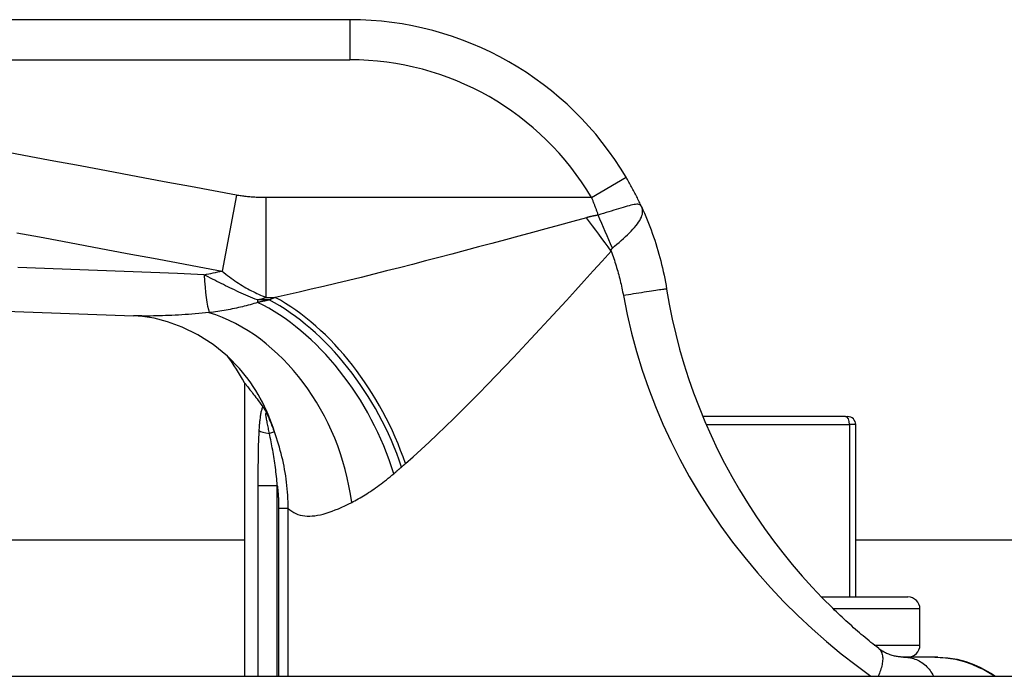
# Model space of a CAD drawing. Header units: inches. Extents: x 17 to 570, y 51 to 268.
# Tile 3 of 256: x 17.868 to 18.835, y 51.746 to 52.391. Entities that reach past the tile are written whole.
import ezdxf

# ---------------------------------------------------------------- set-up
doc = ezdxf.new("R2010")
doc.units = ezdxf.units.IN
doc.header["$MEASUREMENT"] = 0
doc.layers.add('Visible Edges(ANSI)', color=7, linetype='Continuous', lineweight=25)
doc.layers.add('Visible Tangent Edges(ANSI)', color=7, linetype='Continuous', lineweight=25)

msp = doc.modelspace()

# ---------------------------------------------------------------- linework, layer by layer
at = {"layer": 'Visible Edges(ANSI)'}
for p, q in [((18.19234, 52.3913), (17.54328, 52.3913)), ((18.0889, 52.03467), (18.0889, 51.74642)), ((18.10627, 52.01197), (18.10683, 52.01121)), ((18.67898, 52.00154), (18.53871, 52.00154)), ((18.67898, 52.00154), (18.68099, 52.00154)), ((18.68886, 51.82437), (18.68886, 51.99367)), ((17.17103, 51.88042), (18.0889, 51.88042)), ((18.68886, 51.88042), (20.20866, 51.88042)), ((18.65513, 51.82437), (18.74013, 51.82437)), ((18.75194, 51.77713), (18.75194, 51.81256)), ((18.76657, 51.76532), (18.73574, 51.76532)), ((18.76938, 51.76532), (18.76656, 51.76532)), ((17.17103, 51.74642), (19.72903, 51.74642))]:
    msp.add_line(p, q, dxfattribs=at)
at = {"layer": 'Visible Edges(ANSI)', "flags": 128}
for points in [[(18.47856, 52.20778), (18.47801, 52.20898), (18.47745, 52.21017), (18.47689, 52.21137), (18.47631, 52.21257), (18.47573, 52.21378), (18.47515, 52.21498), (18.47455, 52.21619), (18.47395, 52.2174), (18.47334, 52.21861), (18.47273, 52.21982), (18.4721, 52.22103), (18.47147, 52.22223), (18.47084, 52.22344), (18.4702, 52.22465), (18.46955, 52.22585), (18.4689, 52.22706), (18.46824, 52.22826), (18.46758, 52.22946), (18.46691, 52.23065), (18.46624, 52.23185), (18.46556, 52.23304), (18.46487, 52.23422), (18.46419, 52.2354), (18.4635, 52.23658)], [(18.47856, 52.20778), (18.48002, 52.20456), (18.48145, 52.20131), (18.48284, 52.19805), (18.48419, 52.19477), (18.48551, 52.19147), (18.48679, 52.18815), (18.48803, 52.18483), (18.48923, 52.18149), (18.4904, 52.17813), (18.49153, 52.17476), (18.49262, 52.17138), (18.49367, 52.16799), (18.49468, 52.16459), (18.49566, 52.16117), (18.49659, 52.15775), (18.49749, 52.15432), (18.49835, 52.15088), (18.49917, 52.14744), (18.49995, 52.14398), (18.50069, 52.14052), (18.50139, 52.13706), (18.50205, 52.13359), (18.50268, 52.13012), (18.50326, 52.12665)], [(17.42361, 52.11933), (17.70165, 52.11063), (17.97981, 52.1005)], [(18.50326, 52.12665), (18.50586, 52.11182), (18.50886, 52.09707), (18.51226, 52.08239), (18.51605, 52.0678), (18.52023, 52.05332), (18.52479, 52.03895), (18.52973, 52.02471), (18.53506, 52.01061), (18.54076, 51.99665), (18.54684, 51.98286), (18.55328, 51.96923), (18.56008, 51.95579), (18.56724, 51.94253), (18.57474, 51.92948), (18.58258, 51.91665), (18.59075, 51.90404), (18.59925, 51.89167), (18.60807, 51.87954), (18.61719, 51.86767), (18.62658, 51.8561), (18.63621, 51.84485), (18.64606, 51.83394), (18.65609, 51.82339), (18.66628, 51.81321)], [(18.08401, 52.04863), (18.07207, 52.06091), (18.05819, 52.07226), (18.0431, 52.08192), (18.02779, 52.08942), (18.01319, 52.09471), (18.00007, 52.09802), (17.98887, 52.0998), (17.97981, 52.1005)], [(18.0889, 52.03467), (18.08893, 52.03463), (18.08902, 52.03451), (18.08918, 52.0343), (18.08941, 52.03402), (18.0897, 52.03365), (18.09005, 52.03321), (18.09046, 52.03268), (18.09094, 52.03208), (18.09148, 52.0314), (18.09207, 52.03064), (18.09273, 52.0298), (18.09344, 52.02889), (18.09422, 52.0279), (18.09505, 52.02683), (18.09593, 52.02568), (18.09687, 52.02446), (18.09786, 52.02316), (18.09891, 52.02179), (18.10001, 52.02034), (18.10116, 52.01881), (18.10237, 52.01721), (18.10362, 52.01554), (18.10492, 52.0138), (18.10627, 52.01197)], [(18.10683, 52.01121), (18.10698, 52.011), (18.10714, 52.01078), (18.10731, 52.01054), (18.10748, 52.01029), (18.10765, 52.01002), (18.10784, 52.00974), (18.10803, 52.00944), (18.10822, 52.00912), (18.10842, 52.00879), (18.10863, 52.00845), (18.10883, 52.0081), (18.10904, 52.00774), (18.10925, 52.00738), (18.10945, 52.00701), (18.10965, 52.00664), (18.10985, 52.00627), (18.11005, 52.0059), (18.11025, 52.00553), (18.11045, 52.00515), (18.11064, 52.00478), (18.11084, 52.0044), (18.11103, 52.00402), (18.11122, 52.00364), (18.11141, 52.00326)], [(18.71143, 51.77372), (18.70953, 51.77522), (18.70763, 51.77673), (18.70573, 51.77826), (18.70383, 51.77979), (18.70194, 51.78133), (18.70006, 51.78288), (18.69817, 51.78445), (18.69628, 51.78604), (18.6944, 51.78763), (18.69251, 51.78925), (18.69062, 51.79087), (18.68873, 51.79252), (18.68684, 51.79417), (18.68495, 51.79584), (18.68307, 51.79752), (18.68119, 51.79922), (18.67931, 51.80093), (18.67744, 51.80264), (18.67557, 51.80438), (18.6737, 51.80612), (18.67184, 51.80787), (18.66998, 51.80964), (18.66813, 51.81142), (18.66628, 51.81321)], [(18.73574, 51.76532), (18.73506, 51.76532), (18.73433, 51.76534), (18.73356, 51.76538), (18.73275, 51.76543), (18.73189, 51.76551), (18.73099, 51.76561), (18.73006, 51.76573), (18.72908, 51.76589), (18.72806, 51.76607), (18.72701, 51.7663), (18.72593, 51.76656), (18.72482, 51.76686), (18.72369, 51.76721), (18.72255, 51.76759), (18.7214, 51.76802), (18.72027, 51.76849), (18.71913, 51.76899), (18.718, 51.76954), (18.71688, 51.77013), (18.71577, 51.77076), (18.71466, 51.77144), (18.71357, 51.77215), (18.71249, 51.77291), (18.71143, 51.77372)], [(18.76656, 51.76532), (18.77712, 51.76471), (18.78673, 51.76311), (18.79529, 51.76087), (18.80282, 51.75826), (18.80922, 51.75557), (18.81454, 51.75303), (18.81973, 51.7502), (18.8259, 51.74642)], [(18.76937, 51.76532), (18.77931, 51.76473), (18.7886, 51.76316), (18.79707, 51.76085), (18.80473, 51.75804), (18.81154, 51.75495), (18.81731, 51.75192), (18.8221, 51.74908), (18.82616, 51.74642)]]:
    msp.add_lwpolyline(points, dxfattribs=at)
at = {"layer": 'Visible Edges(ANSI)'}
for centre, radius, start, end in [((18.19234, 52.07634), 0.31496, 30.58054, 90), ((17.91532, 51.94181), 0.19685, 28.14624, 37.25047), ((18.68099, 51.99367), 0.00787, 0, 90), ((18.74013, 51.81256), 0.01181, 0, 90), ((18.74013, 51.77713), 0.01181, 270, 0)]:
    msp.add_arc(centre, radius, start, end, dxfattribs=at)
at = {"layer": 'Visible Tangent Edges(ANSI)'}
for p, q in [((18.19234, 52.3913), (18.19234, 52.35193)), ((17.54328, 52.35193), (18.19234, 52.35193)), ((18.4296, 52.21655), (18.4635, 52.23658)), ((18.08087, 52.21897), (18.06693, 52.14442)), ((18.4296, 52.21655), (18.10991, 52.21655)), ((18.10991, 52.21655), (18.10991, 52.11859)), ((18.10174, 52.11605), (18.10174, 52.11359)), ((18.11318, 52.11605), (18.10174, 52.11605)), ((18.10991, 52.11859), (18.11904, 52.11859)), ((18.54204, 51.99367), (18.68283, 51.99367)), ((18.68886, 51.99367), (18.68283, 51.99367)), ((18.68283, 51.99367), (18.68283, 51.82437)), ((18.11825, 51.98652), (18.1134, 51.98474)), ((18.10204, 51.93382), (18.12105, 51.93382)), ((18.10204, 51.93382), (18.10204, 51.74642)), ((18.12105, 51.74642), (18.12105, 51.93382)), ((18.13172, 51.91138), (18.12237, 51.91138)), ((18.12237, 51.91138), (18.12237, 51.74642)), ((18.13172, 51.74642), (18.13172, 51.91138)), ((18.75194, 51.81256), (18.66695, 51.81256)), ((18.70713, 51.77713), (18.75194, 51.77713))]:
    msp.add_line(p, q, dxfattribs=at)
at = {"layer": 'Visible Tangent Edges(ANSI)', "flags": 128}
for points in [[(18.08087, 52.21897), (18.0584, 52.22317), (18.03594, 52.22737), (18.01356, 52.23155), (17.99118, 52.23573), (17.96879, 52.23992), (17.94639, 52.24411), (17.92399, 52.24829), (17.9016, 52.25248), (17.8792, 52.25666), (17.85681, 52.26085)], [(18.10991, 52.21655), (18.1087, 52.21655), (18.10748, 52.21656), (18.10627, 52.21658), (18.10506, 52.21661), (18.10385, 52.21664), (18.10264, 52.21668), (18.10143, 52.21673), (18.10023, 52.21679), (18.09902, 52.21685), (18.09781, 52.21693), (18.0966, 52.21701), (18.09539, 52.2171), (18.09418, 52.2172), (18.09297, 52.21731), (18.09176, 52.21742), (18.09055, 52.21755), (18.08933, 52.21769), (18.08812, 52.21784), (18.08691, 52.218), (18.0857, 52.21817), (18.08449, 52.21835), (18.08328, 52.21855), (18.08207, 52.21875), (18.08087, 52.21897)], [(18.4296, 52.21655), (18.42988, 52.21584), (18.43015, 52.21514), (18.43043, 52.21443), (18.43071, 52.21372), (18.43098, 52.21301), (18.43125, 52.2123), (18.43153, 52.21158), (18.4318, 52.21087), (18.43207, 52.21016), (18.43234, 52.20944), (18.43261, 52.20872), (18.43288, 52.20801), (18.43314, 52.20729), (18.43341, 52.20657), (18.43367, 52.20585), (18.43394, 52.20513), (18.4342, 52.20441), (18.43446, 52.20369), (18.43472, 52.20296), (18.43498, 52.20224), (18.43524, 52.20152), (18.4355, 52.20079), (18.43576, 52.20007), (18.43601, 52.19934)], [(18.47856, 52.20778), (18.4781, 52.20856), (18.47753, 52.20916), (18.47683, 52.20958), (18.476, 52.20984), (18.47505, 52.20997), (18.47397, 52.20997), (18.47275, 52.20987), (18.4714, 52.20967), (18.4699, 52.2094), (18.46827, 52.20905), (18.46651, 52.20863), (18.46464, 52.20814), (18.46266, 52.20759), (18.46057, 52.20699), (18.45839, 52.20634), (18.45612, 52.20565), (18.45377, 52.20493), (18.45135, 52.20418), (18.44889, 52.2034), (18.44637, 52.20261), (18.4438, 52.2018), (18.44121, 52.20098), (18.43861, 52.20016), (18.43601, 52.19934)], [(18.45006, 52.16696), (18.45224, 52.16883), (18.45442, 52.17072), (18.45659, 52.1726), (18.45872, 52.17449), (18.4608, 52.17636), (18.46283, 52.17822), (18.46479, 52.18006), (18.46668, 52.1819), (18.46848, 52.18371), (18.47018, 52.18551), (18.47177, 52.18727), (18.47324, 52.18901), (18.47458, 52.19073), (18.47578, 52.19241), (18.47684, 52.19407), (18.47774, 52.19569), (18.47848, 52.19728), (18.47905, 52.19883), (18.47944, 52.20036), (18.47965, 52.20186), (18.47968, 52.20335), (18.47951, 52.20483), (18.47914, 52.20631), (18.47856, 52.20778)], [(18.42454, 52.19684), (18.41126, 52.19319), (18.39798, 52.18955), (18.3847, 52.18592), (18.37143, 52.18231), (18.35817, 52.17871), (18.34495, 52.17513), (18.33176, 52.17158), (18.31861, 52.16806), (18.30551, 52.16457), (18.29247, 52.16111), (18.27949, 52.1577), (18.26658, 52.15432), (18.25375, 52.151), (18.241, 52.14772), (18.22834, 52.1445), (18.21577, 52.14134), (18.2033, 52.13824), (18.19091, 52.1352), (18.17861, 52.13222), (18.16642, 52.12932), (18.15436, 52.1265), (18.14243, 52.12377), (18.13065, 52.12113), (18.11904, 52.11859)], [(18.43601, 52.19934), (18.43551, 52.19926), (18.435, 52.19918), (18.4345, 52.19909), (18.434, 52.199), (18.4335, 52.19891), (18.433, 52.19881), (18.43251, 52.19872), (18.43202, 52.19862), (18.43153, 52.19852), (18.43105, 52.19842), (18.43057, 52.19832), (18.43009, 52.19821), (18.42961, 52.19811), (18.42914, 52.198), (18.42867, 52.19789), (18.4282, 52.19778), (18.42773, 52.19766), (18.42727, 52.19755), (18.42681, 52.19744), (18.42635, 52.19732), (18.42589, 52.1972), (18.42544, 52.19708), (18.42499, 52.19696), (18.42454, 52.19684)], [(17.86527, 52.18211), (17.88766, 52.17792), (17.91006, 52.17374), (17.93245, 52.16955), (17.95485, 52.16537), (17.97725, 52.16118), (17.99962, 52.157), (18.02201, 52.15281), (18.04447, 52.14862), (18.06693, 52.14442)], [(18.24683, 51.95532), (18.25451, 51.96209), (18.2623, 51.96913), (18.27018, 51.97642), (18.27815, 51.98394), (18.28621, 51.99168), (18.29434, 51.99961), (18.30253, 52.00772), (18.31077, 52.01599), (18.31908, 52.02443), (18.32745, 52.03301), (18.33588, 52.04175), (18.34436, 52.05061), (18.35289, 52.05961), (18.36147, 52.06872), (18.37009, 52.07793), (18.37875, 52.08724), (18.38745, 52.09664), (18.39616, 52.10611), (18.40491, 52.11564), (18.41367, 52.12524), (18.42244, 52.13488), (18.43122, 52.14455), (18.44, 52.15426), (18.44878, 52.16399)], [(18.44878, 52.16399), (18.44881, 52.16416), (18.44885, 52.16433), (18.44888, 52.1645), (18.44892, 52.16466), (18.44896, 52.16482), (18.449, 52.16497), (18.44905, 52.16513), (18.44909, 52.16527), (18.44914, 52.16541), (18.44919, 52.16555), (18.44924, 52.16568), (18.44929, 52.16581), (18.44934, 52.16593), (18.4494, 52.16605), (18.44946, 52.16617), (18.44952, 52.16627), (18.44958, 52.16638), (18.44964, 52.16648), (18.4497, 52.16657), (18.44977, 52.16666), (18.44984, 52.16674), (18.44991, 52.16682), (18.44998, 52.16689), (18.45006, 52.16696)], [(18.44878, 52.16399), (18.44943, 52.16221), (18.45008, 52.16042), (18.45071, 52.15864), (18.45133, 52.15685), (18.45193, 52.15505), (18.45252, 52.15326), (18.45309, 52.15145), (18.45366, 52.14965), (18.45421, 52.14784), (18.45474, 52.14603), (18.45526, 52.14421), (18.45577, 52.1424), (18.45626, 52.14057), (18.45674, 52.13875), (18.45721, 52.13692), (18.45766, 52.13509), (18.4581, 52.13326), (18.45852, 52.13142), (18.45893, 52.12959), (18.45933, 52.12775), (18.45971, 52.1259), (18.46008, 52.12406), (18.46044, 52.12221), (18.46078, 52.12036)], [(18.04923, 52.14084), (18.02308, 52.14189), (17.99694, 52.14293), (17.9708, 52.14395), (17.94466, 52.14497), (17.91852, 52.14596), (17.89238, 52.14695), (17.86624, 52.14793)], [(18.10174, 52.11605), (18.0994, 52.11697), (18.09707, 52.11791), (18.09476, 52.11887), (18.09246, 52.11983), (18.09018, 52.12081), (18.08791, 52.12179), (18.08566, 52.12279), (18.08342, 52.1238), (18.08119, 52.12481), (18.07898, 52.12584), (18.07678, 52.12687), (18.07459, 52.12791), (18.07241, 52.12895), (18.07025, 52.13001), (18.0681, 52.13107), (18.06596, 52.13213), (18.06383, 52.1332), (18.06171, 52.13428), (18.0596, 52.13536), (18.05751, 52.13645), (18.05542, 52.13754), (18.05335, 52.13864), (18.05128, 52.13974), (18.04923, 52.14084)], [(18.06693, 52.14442), (18.06873, 52.14291), (18.07053, 52.14144), (18.07233, 52.14003), (18.07413, 52.13865), (18.07593, 52.13732), (18.07773, 52.13603), (18.07952, 52.13478), (18.08131, 52.13357), (18.08311, 52.13239), (18.0849, 52.13125), (18.08668, 52.13015), (18.08847, 52.12908), (18.09026, 52.12804), (18.09204, 52.12704), (18.09383, 52.12607), (18.09561, 52.12513), (18.09739, 52.12421), (18.09918, 52.12333), (18.10096, 52.12247), (18.10275, 52.12164), (18.10454, 52.12084), (18.10633, 52.12006), (18.10812, 52.11931), (18.10991, 52.11859)], [(18.50326, 52.12665), (18.50318, 52.12667), (18.50294, 52.12667), (18.50253, 52.12664), (18.50194, 52.12658), (18.50117, 52.1265), (18.5002, 52.12638), (18.49905, 52.12623), (18.4977, 52.12605), (18.49617, 52.12584), (18.49446, 52.12559), (18.49257, 52.12532), (18.49053, 52.12502), (18.48835, 52.1247), (18.48604, 52.12435), (18.48364, 52.12398), (18.48115, 52.1236), (18.4786, 52.1232), (18.47601, 52.1228), (18.4734, 52.12239), (18.4708, 52.12197), (18.46822, 52.12156), (18.46568, 52.12115), (18.4632, 52.12075), (18.46078, 52.12036)], [(18.46078, 52.12036), (18.46444, 52.10188), (18.46874, 52.08351), (18.47368, 52.06528), (18.47924, 52.04719), (18.48544, 52.02926), (18.49225, 52.01152), (18.49967, 51.99397), (18.5077, 51.97664), (18.51633, 51.95955), (18.52554, 51.94271), (18.53533, 51.92614), (18.54568, 51.90987), (18.55658, 51.89391), (18.56801, 51.87829), (18.57993, 51.86304), (18.59234, 51.84817), (18.6052, 51.83371), (18.61846, 51.8197), (18.63208, 51.80616), (18.64605, 51.7931), (18.66026, 51.78057), (18.67467, 51.7686), (18.68922, 51.75721), (18.70378, 51.74644)], [(18.10174, 52.11359), (18.09993, 52.11302), (18.09809, 52.11247), (18.09625, 52.11193), (18.09438, 52.1114), (18.0925, 52.11088), (18.0906, 52.11038), (18.08869, 52.10989), (18.08676, 52.10941), (18.08482, 52.10895), (18.08286, 52.1085), (18.08089, 52.10806), (18.07891, 52.10764), (18.07691, 52.10722), (18.0749, 52.10683), (18.07288, 52.10644), (18.07084, 52.10607), (18.0688, 52.10571), (18.06674, 52.10537), (18.06467, 52.10504), (18.06259, 52.10472), (18.0605, 52.10441), (18.05841, 52.10412), (18.0563, 52.10383), (18.05419, 52.10357)], [(18.11318, 52.11605), (18.1127, 52.11594), (18.11222, 52.11584), (18.11175, 52.11573), (18.11127, 52.11563), (18.11079, 52.11553), (18.11031, 52.11542), (18.10983, 52.11532), (18.10935, 52.11522), (18.10887, 52.11511), (18.1084, 52.11501), (18.10792, 52.11491), (18.10744, 52.11481), (18.10696, 52.1147), (18.10649, 52.1146), (18.10601, 52.1145), (18.10554, 52.1144), (18.10506, 52.1143), (18.10459, 52.1142), (18.10411, 52.11409), (18.10364, 52.11399), (18.10316, 52.11389), (18.10269, 52.11379), (18.10221, 52.11369), (18.10174, 52.11359)], [(18.11904, 52.11859), (18.11879, 52.11848), (18.11855, 52.11838), (18.1183, 52.11827), (18.11806, 52.11816), (18.11781, 52.11806), (18.11757, 52.11795), (18.11732, 52.11785), (18.11708, 52.11774), (18.11684, 52.11763), (18.11659, 52.11753), (18.11635, 52.11742), (18.1161, 52.11732), (18.11586, 52.11721), (18.11562, 52.11711), (18.11537, 52.117), (18.11513, 52.11689), (18.11489, 52.11679), (18.11464, 52.11668), (18.1144, 52.11658), (18.11416, 52.11647), (18.11391, 52.11636), (18.11367, 52.11626), (18.11343, 52.11615), (18.11318, 52.11605)], [(18.05419, 52.10357), (18.05073, 52.10325), (18.04729, 52.10295), (18.04387, 52.10267), (18.04049, 52.10239), (18.03713, 52.10213), (18.0338, 52.10189), (18.03051, 52.10166), (18.02724, 52.10145), (18.024, 52.10125), (18.0208, 52.10107), (18.01763, 52.10091), (18.0145, 52.10076), (18.0114, 52.10063), (18.00833, 52.10052), (18.00531, 52.10043), (18.00232, 52.10035), (17.99937, 52.1003), (17.99645, 52.10027), (17.99358, 52.10025), (17.99074, 52.10026), (17.98794, 52.10029), (17.98519, 52.10033), (17.98247, 52.10041), (17.97979, 52.1005)], [(18.10683, 52.01121), (18.10653, 52.01061), (18.10624, 52.00994), (18.10597, 52.0092), (18.10572, 52.00841), (18.10548, 52.00756), (18.10526, 52.00668), (18.10506, 52.00577), (18.10487, 52.00483), (18.10469, 52.00387), (18.10452, 52.00289), (18.10437, 52.00189), (18.10422, 52.00087), (18.10408, 51.99984), (18.10395, 51.99879), (18.10383, 51.99773), (18.10372, 51.99666), (18.10361, 51.99558), (18.10351, 51.99449), (18.10341, 51.9934), (18.10332, 51.9923), (18.10324, 51.99119), (18.10316, 51.99009), (18.10308, 51.98898), (18.10301, 51.98788)], [(18.1134, 51.98474), (18.11311, 51.98612), (18.11283, 51.9875), (18.11255, 51.98886), (18.11227, 51.9902), (18.112, 51.99153), (18.11173, 51.99283), (18.11147, 51.9941), (18.11122, 51.99534), (18.11098, 51.99654), (18.11076, 51.99771), (18.11055, 51.99883), (18.11036, 51.9999), (18.11019, 52.00091), (18.11006, 52.00185), (18.10996, 52.0027), (18.1099, 52.00343), (18.10989, 52.00403), (18.10994, 52.00446), (18.11005, 52.00473), (18.11022, 52.00479), (18.11045, 52.00466), (18.11073, 52.00435), (18.11106, 52.00387), (18.11141, 52.00326)], [(18.11825, 51.98652), (18.118, 51.98722), (18.11774, 51.98793), (18.11748, 51.98863), (18.11721, 51.98934), (18.11694, 51.99004), (18.11667, 51.99074), (18.1164, 51.99144), (18.11613, 51.99215), (18.11585, 51.99285), (18.11557, 51.99355), (18.11529, 51.99425), (18.11501, 51.99494), (18.11472, 51.99564), (18.11443, 51.99634), (18.11414, 51.99703), (18.11385, 51.99773), (18.11355, 51.99842), (18.11325, 51.99912), (18.11295, 51.99981), (18.11265, 52.0005), (18.11234, 52.00119), (18.11203, 52.00188), (18.11172, 52.00257), (18.11141, 52.00326)], [(18.10301, 51.98788), (18.10289, 51.98566), (18.10277, 51.98344), (18.10267, 51.98121), (18.10258, 51.97897), (18.1025, 51.97673), (18.10243, 51.97448), (18.10237, 51.97222), (18.10232, 51.96997), (18.10227, 51.96771), (18.10223, 51.96545), (18.10219, 51.96319), (18.10216, 51.96093), (18.10214, 51.95868), (18.10212, 51.95642), (18.1021, 51.95416), (18.10208, 51.9519), (18.10207, 51.94964), (18.10206, 51.94738), (18.10205, 51.94512), (18.10205, 51.94286), (18.10205, 51.9406), (18.10204, 51.93834), (18.10204, 51.93608), (18.10204, 51.93382)], [(18.12105, 51.93382), (18.12087, 51.93605), (18.12067, 51.93828), (18.12046, 51.94051), (18.12023, 51.94272), (18.11999, 51.94493), (18.11973, 51.94713), (18.11946, 51.94932), (18.11918, 51.9515), (18.11888, 51.95368), (18.11858, 51.95584), (18.11826, 51.95799), (18.11793, 51.96013), (18.11759, 51.96226), (18.11724, 51.96438), (18.11688, 51.96648), (18.11652, 51.96858), (18.11614, 51.97066), (18.11576, 51.97273), (18.11537, 51.97477), (18.11498, 51.97681), (18.11459, 51.97882), (18.11419, 51.98082), (18.1138, 51.98279), (18.1134, 51.98474)], [(18.13172, 51.91138), (18.1317, 51.91458), (18.13164, 51.91779), (18.13153, 51.921), (18.13136, 51.9242), (18.13115, 51.9274), (18.13088, 51.9306), (18.13057, 51.93379), (18.1302, 51.93698), (18.12979, 51.94015), (18.12933, 51.94332), (18.12883, 51.94648), (18.12828, 51.94963), (18.12768, 51.95277), (18.12703, 51.9559), (18.12635, 51.95901), (18.12561, 51.96212), (18.12484, 51.96522), (18.12402, 51.9683), (18.12316, 51.97138), (18.12226, 51.97443), (18.12132, 51.97748), (18.12033, 51.98051), (18.11931, 51.98352), (18.11825, 51.98652)], [(18.24296, 51.95194), (18.24312, 51.95208), (18.24328, 51.95222), (18.24345, 51.95236), (18.24361, 51.9525), (18.24377, 51.95264), (18.24393, 51.95278), (18.24409, 51.95292), (18.24425, 51.95306), (18.24441, 51.9532), (18.24457, 51.95334), (18.24473, 51.95349), (18.24489, 51.95363), (18.24505, 51.95377), (18.24522, 51.95391), (18.24538, 51.95405), (18.24554, 51.95419), (18.2457, 51.95433), (18.24586, 51.95447), (18.24602, 51.95461), (18.24619, 51.95475), (18.24635, 51.9549), (18.24651, 51.95504), (18.24667, 51.95518), (18.24683, 51.95532)], [(18.19409, 51.91718), (18.1957, 51.91803), (18.19732, 51.9189), (18.19896, 51.9198), (18.20061, 51.92072), (18.20226, 51.92168), (18.20393, 51.92266), (18.20561, 51.92367), (18.2073, 51.92471), (18.20899, 51.92578), (18.2107, 51.92688), (18.21241, 51.92801), (18.21414, 51.92917), (18.21587, 51.93035), (18.21761, 51.93157), (18.21936, 51.93281), (18.22112, 51.93409), (18.22288, 51.9354), (18.22465, 51.93673), (18.22643, 51.9381), (18.22821, 51.9395), (18.23, 51.94093), (18.2318, 51.94238), (18.2336, 51.94387), (18.2354, 51.94539)], [(18.2354, 51.94539), (18.23571, 51.94566), (18.23603, 51.94593), (18.23634, 51.94619), (18.23665, 51.94646), (18.23697, 51.94673), (18.23728, 51.947), (18.23759, 51.94727), (18.23791, 51.94754), (18.23822, 51.94781), (18.23854, 51.94808), (18.23885, 51.94835), (18.23917, 51.94863), (18.23948, 51.9489), (18.2398, 51.94917), (18.24011, 51.94945), (18.24043, 51.94972), (18.24075, 51.95), (18.24106, 51.95027), (18.24138, 51.95055), (18.2417, 51.95082), (18.24201, 51.9511), (18.24233, 51.95138), (18.24265, 51.95166), (18.24296, 51.95194)], [(18.12105, 51.93382), (18.12116, 51.93288), (18.12126, 51.93195), (18.12136, 51.93102), (18.12145, 51.93009), (18.12154, 51.92915), (18.12163, 51.92822), (18.12171, 51.92729), (18.12178, 51.92635), (18.12185, 51.92542), (18.12192, 51.92448), (18.12198, 51.92354), (18.12204, 51.92261), (18.12209, 51.92167), (18.12214, 51.92074), (18.12219, 51.9198), (18.12223, 51.91887), (18.12226, 51.91793), (18.12229, 51.91699), (18.12232, 51.91606), (18.12234, 51.91512), (18.12235, 51.91418), (18.12237, 51.91325), (18.12237, 51.91231), (18.12237, 51.91138)], [(18.13172, 51.91138), (18.13348, 51.90983), (18.13532, 51.90846), (18.13725, 51.90727), (18.13926, 51.90626), (18.14134, 51.90543), (18.14351, 51.90476), (18.14574, 51.90427), (18.14805, 51.90393), (18.15043, 51.90376), (18.15288, 51.90374), (18.1554, 51.90387), (18.15799, 51.90414), (18.16065, 51.90456), (18.16338, 51.90511), (18.16618, 51.90579), (18.16904, 51.9066), (18.17197, 51.90754), (18.17496, 51.90859), (18.17801, 51.90977), (18.18112, 51.91105), (18.18428, 51.91243), (18.1875, 51.91392), (18.19077, 51.91551), (18.19409, 51.91718)], [(18.71143, 51.77372), (18.71204, 51.7732), (18.7126, 51.77261), (18.71312, 51.77196), (18.71359, 51.77124), (18.71401, 51.77046), (18.71438, 51.76961), (18.71469, 51.7687), (18.71495, 51.76772), (18.71515, 51.76669), (18.71528, 51.76559), (18.71536, 51.76444), (18.71537, 51.76324), (18.71532, 51.76199), (18.7152, 51.7607), (18.71502, 51.75937), (18.71478, 51.758), (18.71448, 51.75661), (18.71411, 51.75519), (18.71369, 51.75375), (18.71322, 51.75229), (18.71269, 51.75083), (18.71212, 51.74936), (18.7115, 51.74789), (18.71083, 51.74642)], [(18.73574, 51.76532), (18.73714, 51.76529), (18.73855, 51.7652), (18.73996, 51.76506), (18.74139, 51.76485), (18.74282, 51.76457), (18.74424, 51.76423), (18.74566, 51.76382), (18.74708, 51.76334), (18.74848, 51.76279), (18.74986, 51.76217), (18.75122, 51.76148), (18.75256, 51.76071), (18.75387, 51.75987), (18.75514, 51.75896), (18.75638, 51.75798), (18.75757, 51.75693), (18.75872, 51.75582), (18.75982, 51.75464), (18.76086, 51.75341), (18.76185, 51.75211), (18.76278, 51.75076), (18.76365, 51.74936), (18.76446, 51.74791), (18.7652, 51.74642)]]:
    msp.add_lwpolyline(points, dxfattribs=at)
at = {"layer": 'Visible Tangent Edges(ANSI)'}
msp.add_arc((18.19234, 52.07634), 0.27559, 30.58054, 90, dxfattribs=at)
for centre, major_axis, ratio, start_param, end_param in [((18.42454, 52.16399), (-0.11636, 0.15878), 0.099559, 4.639553, 4.847409), ((18.43601, 52.17067), (-0.07784, 0.18081), 0.058123, 4.666855, 4.846581), ((14.57119, 52.51169), (3.67256, -0.27969), 0.09119, 5.963131, 5.978489), ((18.06316, 52.2154), (-0.00476, -0.11801), 0.119705, 5.400993, 5.962795), ((14.58977, 52.6111), (3.67234, -0.38334), 0.123492, 5.999185, 6.006887), ((18.10174, 51.94539), (0.09648, -0.17158), 0.627605, 1.231527, 2.411005), ((18.11318, 51.95194), (-0.09887, 0.17022), 0.604176, 4.374903, 5.517504), ((18.11904, 51.95532), (-0.09811, 0.17066), 0.594817, 4.382906, 5.514832), ((18.03924, 51.91718), (-0.06345, 0.18634), 0.76978, 4.456044, 5.771273), ((17.93533, 51.91962), (0.14868, 0.12901), 0.924855, 5.892344, 6.283185), ((18.67898, 51.99367), (0, 0.00787), 0.489583, 4.712389, 6.283185), ((18.12198, 51.98788), (-0.01965, 0.00114), 0.203793, 0.278045, 1.130973)]:
    msp.add_ellipse(centre, major_axis=major_axis, ratio=ratio, start_param=start_param, end_param=end_param, dxfattribs=at)

doc.saveas('drawing.dxf')
